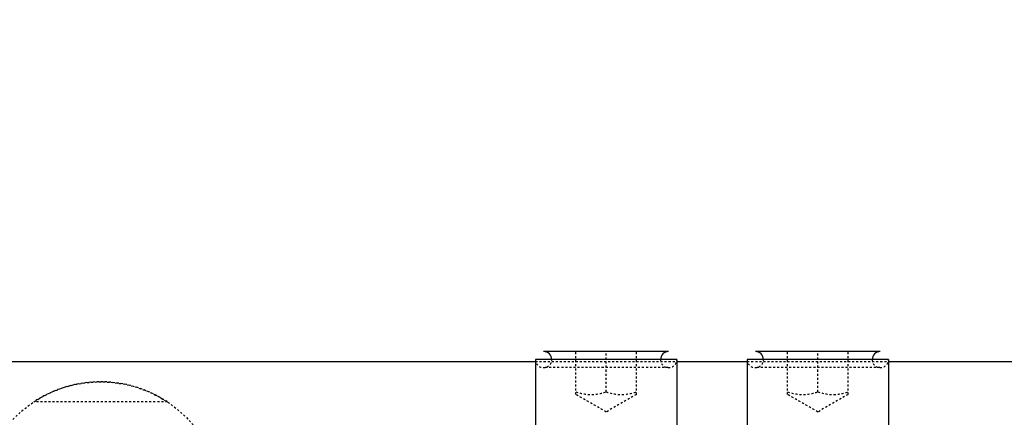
# Model space of a CAD drawing. Header units: millimetres. Extents: x -24622 to 57, y -1603 to 1112.
# Tile 115 of 219: x -1906 to -1857, y 872 to 892. Entities that reach past the tile are written whole.
import ezdxf

# ---------------------------------------------------------------- set-up
doc = ezdxf.new("R2010")
doc.units = ezdxf.units.MM
doc.linetypes.add('HIDDEN', pattern=[0.2, 0.1, -0.1])
doc.layers.add('02___PRT_ALL_AXES', color=7, linetype='Continuous')
doc.layers.add('DEFAULT_2', color=8, linetype='HIDDEN')
doc.dimstyles.new('7', dxfattribs={"dimtxt": 7, "dimasz": 4.5, "dimexe": 0.7, "dimexo": 0.9, "dimgap": 1.8, "dimtad": 0, "dimtxsty": 'Standard', "dimblk": 'OPEN30', "dimcen": 0, "dimclrd": 5, "dimclre": 3, "dimclrt": 256, "dimadec": 0, "dimazin": 2, "dimtm": 1e-09, "dimtfac": 0.6, "dimtofl": 0, "dimtmove": 0, "dimatfit": 3, "dimldrblk": 'OPEN30', "dimfxl": 1, "dimtolj": 1, "dimarcsym": 0})

# ---------------------------------------------------------------- blocks, each defined once
blk = doc.blocks.new('_Open30')
at = {"color": 0, "linetype": 'ByBlock', "lineweight": -2}
for p, q in [((-1, 0.268), (0, 0)), ((0, 0), (-1, -0.268)), ((0, 0), (-1, 0))]:
    blk.add_line(p, q, dxfattribs=at)
blk = doc.blocks.new('*D90')
at = {"color": 5, "linetype": 'ByBlock', "lineweight": -2}
blk.add_line((-2036.851, 851.307), (-2033.638, 854.456), dxfattribs=at)
at = {"layer": 'Defpoints', "color": 0, "linetype": 'ByBlock'}
for p in [(-1897.587, 987.8), (-2030.424, 857.606)]:
    blk.add_point(p, dxfattribs=at)
at = {"color": 5, "linetype": 'ByBlock', "lineweight": -2, "xscale": 4.5, "yscale": 4.5, "zscale": 4.5, "rotation": 44.42437123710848}
blk.add_blockref('_Open30', (-2030.424, 857.606), dxfattribs=at)
at = {"linetype": 'ByBlock', "insert": (-2046.469, 841.88), "char_height": 7, "attachment_point": 5, "rotation": 44.4244}
blk.add_mtext('\\A1;∅186', dxfattribs=at)

msp = doc.modelspace()

# ---------------------------------------------------------------- linework, layer by layer
at = {"color": 7, "linetype": 'Continuous'}
for p, q in [((-1879.926, 875.303), (-1879.926, 871.703)), ((-1872.926, 875.303), (-1879.926, 875.303)), ((-1873.326, 875.703), (-1879.526, 875.703)), ((-1872.926, 875.303), (-1872.926, 871.703)), ((-1869.426, 875.303), (-1869.426, 871.703)), ((-1862.426, 875.303), (-1869.426, 875.303)), ((-1862.826, 875.703), (-1869.026, 875.703)), ((-1862.426, 875.303), (-1862.426, 871.703)), ((-1908.506, 875.203), (-1879.926, 875.203)), ((-1872.926, 875.203), (-1869.426, 875.203)), ((-1862.426, 875.203), (-1850.926, 875.203))]:
    msp.add_line(p, q, dxfattribs=at)
for centre, start, end in [((-1879.526, 875.303), 359.9255, 90), ((-1873.326, 875.303), 90, 180.0745), ((-1869.026, 875.303), 359.9255, 90), ((-1862.826, 875.303), 90, 180.0745)]:
    msp.add_arc(centre, 0.4, start, end, dxfattribs=at)
at = {"layer": '02___PRT_ALL_AXES', "color": 8, "linetype": 'HIDDEN'}
msp.add_circle((-1901.506, 868.203), 6, dxfattribs=at)
at = {"layer": 'DEFAULT_2', "color": 8, "linetype": 'HIDDEN'}
for p, q in [((-1877.926, 873.569), (-1877.926, 875.703)), ((-1876.426, 873.703), (-1876.426, 875.703)), ((-1874.926, 873.569), (-1874.926, 875.703)), ((-1867.426, 873.569), (-1867.426, 875.703)), ((-1865.926, 873.703), (-1865.926, 875.703)), ((-1864.426, 873.569), (-1864.426, 875.703)), ((-1879.926, 875.203), (-1872.926, 875.203)), ((-1873.349, 874.903), (-1879.504, 874.903)), ((-1869.426, 875.203), (-1862.426, 875.203)), ((-1862.849, 874.903), (-1869.004, 874.903)), ((-1876.426, 872.703), (-1877.926, 873.569)), ((-1874.926, 873.569), (-1876.426, 872.703)), ((-1865.926, 872.703), (-1867.426, 873.569)), ((-1864.426, 873.569), (-1865.926, 872.703)), ((-1898.189, 873.203), (-1904.822, 873.203))]:
    msp.add_line(p, q, dxfattribs=at)
for centre, radius, start, end in [((-1879.526, 875.303), 0.4, 180, 359.9255), ((-1873.326, 875.303), 0.4, 180.0745, 360), ((-1869.026, 875.303), 0.4, 180, 359.9255), ((-1862.826, 875.303), 0.4, 180.0745, 360), ((-1901.506, 868.203), 6, 56.4427, 123.5573)]:
    msp.add_arc(centre, radius, start, end, dxfattribs=at)
at = {"layer": 'DEFAULT_2', "color": 8, "linetype": 'HIDDEN', "start_tangent": (0.948683, -0.316228), "end_tangent": (0.948683, 0.316228)}
for points in [[(-1877.926, 873.703), (-1877.176, 873.569), (-1876.426, 873.703)], [(-1876.426, 873.703), (-1875.676, 873.569), (-1874.926, 873.703)], [(-1867.426, 873.703), (-1866.676, 873.569), (-1865.926, 873.703)], [(-1865.926, 873.703), (-1865.176, 873.569), (-1864.426, 873.703)]]:
    msp.add_spline(points, degree=3, dxfattribs=at)

# ---------------------------------------------------------------- dimensions: what is measured, and where the dimension line sits
at = {"color": 5, "linetype": 'ByBlock'}
dim = msp.add_diameter_dim_2p(p1=(-1897.587, 987.8), p2=(-2030.424, 857.606), dimstyle='7', dxfattribs=at)
dim.commit()
dim.dimension.update_dxf_attribs({"geometry": '*D90', "text_midpoint": (-2046.469, 841.88)})

doc.saveas('drawing.dxf')
